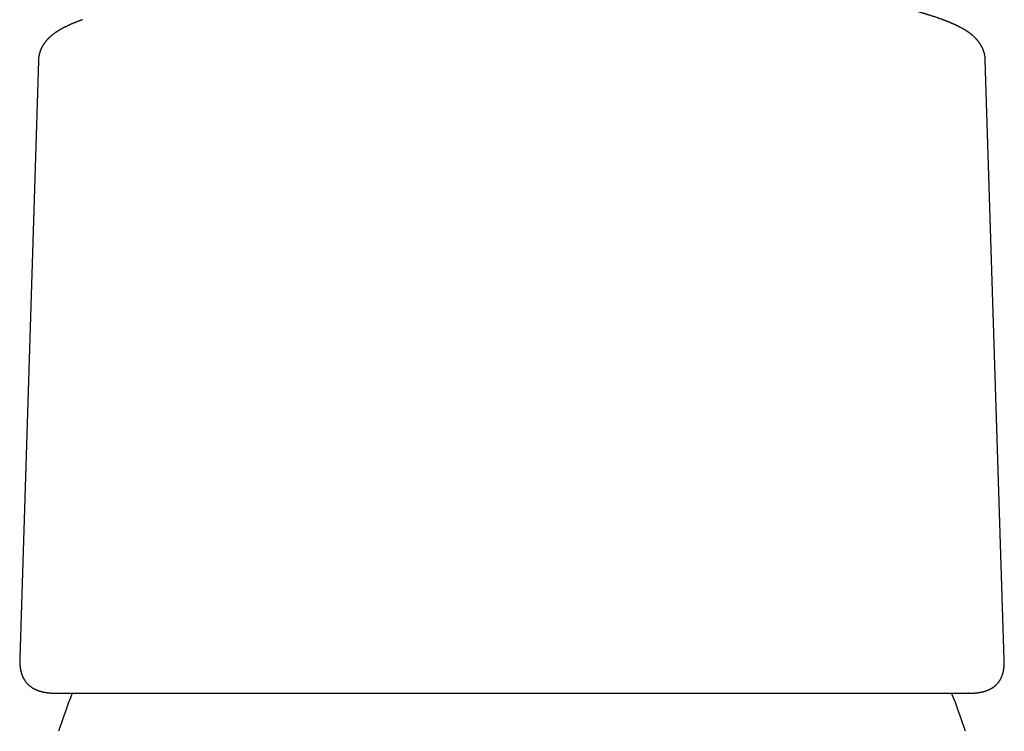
# Model space of a CAD drawing. Header units: millimetres. Extents: x 8 to 940, y 12 to 563.
# Tile 9 of 21: x 460 to 509, y 504 to 540. Entities that reach past the tile are written whole.
import ezdxf

# ---------------------------------------------------------------- set-up
doc = ezdxf.new("R2010")
doc.units = ezdxf.units.MM

msp = doc.modelspace()

# ---------------------------------------------------------------- linework, layer by layer
at = {"color": 7, "linetype": 'Continuous', "lineweight": 30}
for p, q in [((460.475, 537.64), (459.527, 507.323)), ((460.476, 537.64), (460.476, 537.64)), ((509.474, 507.235), (508.512, 537.665)), ((459.529, 507.323), (459.529, 507.32)), ((509.473, 507.228), (509.472, 507.235)), ((507.655, 505.538), (507.633, 505.538))]:
    msp.add_line(p, q, dxfattribs=at)
for start, end in [(157.7391, 162.6223), (17.3777, 22.2596)]:
    msp.add_arc((484.5, 496.409), 24.1, start, end, dxfattribs=at)
for points, knots in [([(506.359, 539.707), (506.343, 539.713), (506.311, 539.725), (506.266, 539.741), (506.226, 539.756), (506.19, 539.768), (506.162, 539.778), (506.139, 539.786), (506.122, 539.792), (506.106, 539.798), (506.092, 539.803), (506.068, 539.811), (506.031, 539.824), (505.981, 539.841), (505.926, 539.859), (505.867, 539.878), (505.806, 539.898), (505.744, 539.918), (505.683, 539.938), (505.629, 539.954), (505.582, 539.969), (505.542, 539.981), (505.504, 539.993), (505.468, 540.004), (505.437, 540.013), (505.416, 540.02), (505.401, 540.024), (505.39, 540.027), (505.376, 540.031), (505.359, 540.036), (505.339, 540.042), (505.311, 540.05), (505.277, 540.061), (505.237, 540.072), (505.19, 540.086), (505.137, 540.101), (505.077, 540.118), (505.022, 540.133), (504.972, 540.148), (504.926, 540.16), (504.885, 540.172), (504.851, 540.181), (504.825, 540.188), (504.805, 540.193), (504.787, 540.198), (504.771, 540.203), (504.752, 540.207), (504.729, 540.214), (504.699, 540.222), (504.663, 540.231), (504.623, 540.242), (504.58, 540.253), (504.536, 540.265), (504.492, 540.276), (504.449, 540.288), (504.407, 540.298), (504.365, 540.309), (504.319, 540.321), (504.265, 540.335), (504.202, 540.35), (504.141, 540.366), (504.085, 540.38), (504.037, 540.391), (503.992, 540.402), (503.951, 540.412), (503.914, 540.422), (503.881, 540.429), (503.852, 540.437), (503.826, 540.443), (503.804, 540.448), (503.782, 540.453), (503.759, 540.459), (503.736, 540.464), (503.711, 540.47), (503.685, 540.476), (503.654, 540.484), (503.617, 540.492), (503.574, 540.503), (503.526, 540.514), (503.468, 540.527), (503.399, 540.543), (503.32, 540.562), (503.231, 540.582), (503.134, 540.604), (503.028, 540.627), (502.953, 540.644), (502.915, 540.652)], [0, 0, 0, 0, 0.019081, 0.036199, 0.051359, 0.064566, 0.075823, 0.083303, 0.089584, 0.094743, 0.099773, 0.104977, 0.121488, 0.139467, 0.158357, 0.179462, 0.201065, 0.222002, 0.242265, 0.26296, 0.275647, 0.288628, 0.3017, 0.313287, 0.323058, 0.331016, 0.333942, 0.337211, 0.341498, 0.346802, 0.353123, 0.360461, 0.373146, 0.385421, 0.397211, 0.416565, 0.434457, 0.450889, 0.46586, 0.479366, 0.491374, 0.50188, 0.508452, 0.514262, 0.51931, 0.523595, 0.528424, 0.535181, 0.543644, 0.553987, 0.565327, 0.577665, 0.590268, 0.601806, 0.614692, 0.625872, 0.636363, 0.648585, 0.663355, 0.680139, 0.698938, 0.711603, 0.724489, 0.736296, 0.746969, 0.756507, 0.76491, 0.772177, 0.778859, 0.784225, 0.789564, 0.795394, 0.801717, 0.807214, 0.813655, 0.821489, 0.830717, 0.84134, 0.853359, 0.866775, 0.884197, 0.903525, 0.924765, 0.947921, 0.972997, 1, 1, 1, 1]), ([(462.717, 539.711), (462.703, 539.706), (462.676, 539.696), (462.637, 539.682), (462.603, 539.669), (462.573, 539.658), (462.547, 539.648), (462.524, 539.64), (462.505, 539.632), (462.489, 539.626), (462.467, 539.618), (462.436, 539.606), (462.398, 539.591), (462.362, 539.576), (462.33, 539.563), (462.301, 539.551), (462.273, 539.54), (462.248, 539.529), (462.225, 539.52), (462.203, 539.51), (462.183, 539.502), (462.162, 539.493), (462.139, 539.483), (462.113, 539.472), (462.087, 539.46), (462.063, 539.449), (462.041, 539.439), (462.021, 539.43), (462.002, 539.421), (461.982, 539.412), (461.96, 539.402), (461.935, 539.39), (461.911, 539.378), (461.888, 539.367), (461.867, 539.357), (461.846, 539.347), (461.826, 539.336), (461.804, 539.326), (461.78, 539.313), (461.757, 539.302), (461.737, 539.291), (461.72, 539.282), (461.704, 539.273), (461.691, 539.266), (461.676, 539.258), (461.659, 539.249), (461.639, 539.238), (461.619, 539.226), (461.598, 539.215), (461.578, 539.203), (461.56, 539.193), (461.542, 539.182), (461.525, 539.172), (461.507, 539.161), (461.488, 539.149), (461.467, 539.136), (461.444, 539.122), (461.42, 539.106), (461.397, 539.091), (461.375, 539.077), (461.356, 539.064), (461.339, 539.052), (461.32, 539.039), (461.299, 539.024), (461.277, 539.008), (461.255, 538.992), (461.234, 538.976), (461.212, 538.959), (461.188, 538.94), (461.164, 538.921), (461.141, 538.902), (461.12, 538.884), (461.099, 538.867), (461.08, 538.849), (461.061, 538.832), (461.043, 538.816), (461.028, 538.802), (461.015, 538.789), (461.003, 538.777), (460.989, 538.764), (460.975, 538.75), (460.96, 538.735), (460.945, 538.718), (460.928, 538.701), (460.911, 538.682), (460.895, 538.664), (460.882, 538.649), (460.873, 538.637), (460.865, 538.629), (460.859, 538.621), (460.853, 538.614), (460.846, 538.605), (460.836, 538.593), (460.824, 538.577), (460.809, 538.558), (460.796, 538.541), (460.786, 538.526), (460.776, 538.512), (460.765, 538.496), (460.752, 538.478), (460.74, 538.46), (460.73, 538.444), (460.721, 538.431), (460.714, 538.419), (460.706, 538.405), (460.695, 538.387), (460.682, 538.365), (460.669, 538.342), (460.658, 538.321), (460.648, 538.302), (460.639, 538.283), (460.629, 538.264), (460.618, 538.241), (460.607, 538.216), (460.597, 538.191), (460.587, 538.167), (460.576, 538.14), (460.565, 538.111), (460.555, 538.08), (460.545, 538.049), (460.536, 538.02), (460.529, 537.995), (460.524, 537.975), (460.519, 537.957), (460.515, 537.937), (460.509, 537.913), (460.503, 537.885), (460.498, 537.856), (460.493, 537.828), (460.489, 537.802), (460.486, 537.778), (460.483, 537.752), (460.48, 537.72), (460.477, 537.682), (460.476, 537.654), (460.476, 537.639)], [0, 0, 0, 0, 0.013339, 0.025501, 0.036485, 0.046291, 0.05492, 0.062247, 0.068438, 0.073573, 0.078579, 0.091029, 0.104149, 0.117493, 0.127809, 0.137973, 0.147566, 0.156582, 0.164946, 0.172465, 0.179831, 0.186906, 0.195213, 0.204752, 0.214727, 0.223913, 0.232153, 0.239618, 0.246355, 0.253292, 0.262291, 0.272084, 0.28175, 0.290688, 0.298909, 0.306779, 0.315013, 0.323175, 0.33255, 0.343501, 0.351086, 0.358145, 0.364409, 0.369876, 0.37492, 0.382232, 0.390611, 0.399701, 0.408406, 0.41665, 0.42443, 0.431711, 0.439556, 0.446982, 0.455123, 0.464102, 0.473972, 0.484766, 0.495363, 0.504837, 0.513051, 0.520648, 0.528227, 0.538169, 0.548111, 0.557857, 0.567136, 0.576745, 0.587757, 0.599727, 0.60938, 0.618946, 0.628228, 0.637242, 0.646002, 0.654135, 0.661258, 0.666546, 0.672198, 0.678221, 0.684613, 0.691851, 0.698495, 0.705983, 0.714302, 0.722114, 0.728526, 0.7328, 0.736101, 0.738659, 0.741503, 0.744756, 0.748419, 0.755001, 0.762416, 0.769225, 0.773859, 0.77813, 0.783428, 0.790018, 0.796434, 0.801709, 0.805842, 0.808867, 0.813048, 0.81857, 0.825435, 0.83268, 0.838941, 0.844206, 0.84887, 0.854318, 0.860668, 0.867709, 0.874128, 0.880154, 0.88681, 0.894185, 0.902093, 0.909684, 0.916688, 0.922498, 0.927086, 0.930662, 0.934928, 0.940161, 0.94636, 0.952873, 0.958956, 0.964613, 0.970051, 0.9755, 0.982312, 0.990482, 1, 1, 1, 1]), ([(508.512, 537.663), (508.511, 537.676), (508.51, 537.7), (508.508, 537.734), (508.505, 537.763), (508.503, 537.787), (508.5, 537.808), (508.497, 537.828), (508.494, 537.849), (508.49, 537.875), (508.485, 537.906), (508.477, 537.941), (508.468, 537.98), (508.458, 538.021), (508.446, 538.061), (508.434, 538.1), (508.421, 538.135), (508.41, 538.167), (508.399, 538.194), (508.389, 538.219), (508.377, 538.246), (508.364, 538.274), (508.352, 538.299), (508.343, 538.318), (508.334, 538.336), (508.324, 538.354), (508.311, 538.377), (508.297, 538.403), (508.282, 538.428), (508.269, 538.45), (508.256, 538.471), (508.241, 538.494), (508.224, 538.518), (508.209, 538.54), (508.196, 538.558), (508.186, 538.572), (508.177, 538.583), (508.169, 538.594), (508.159, 538.607), (508.146, 538.624), (508.13, 538.643), (508.113, 538.664), (508.096, 538.684), (508.08, 538.702), (508.066, 538.717), (508.054, 538.73), (508.045, 538.741), (508.036, 538.75), (508.027, 538.759), (508.018, 538.769), (508.007, 538.78), (507.995, 538.792), (507.981, 538.806), (507.966, 538.82), (507.952, 538.833), (507.934, 538.851), (507.911, 538.872), (507.884, 538.896), (507.857, 538.919), (507.83, 538.941), (507.807, 538.96), (507.788, 538.975), (507.772, 538.988), (507.756, 539), (507.74, 539.012), (507.723, 539.025), (507.704, 539.038), (507.685, 539.052), (507.665, 539.067), (507.644, 539.081), (507.624, 539.095), (507.605, 539.108), (507.588, 539.119), (507.572, 539.13), (507.556, 539.14), (507.54, 539.15), (507.522, 539.162), (507.5, 539.176), (507.473, 539.192), (507.449, 539.207), (507.427, 539.219), (507.409, 539.23), (507.393, 539.239), (507.376, 539.249), (507.357, 539.26), (507.335, 539.272), (507.311, 539.286), (507.284, 539.3), (507.255, 539.315), (507.226, 539.33), (507.199, 539.344), (507.176, 539.357), (507.155, 539.367), (507.134, 539.377), (507.115, 539.387), (507.097, 539.396), (507.079, 539.405), (507.058, 539.414), (507.037, 539.425), (507.015, 539.435), (506.995, 539.444), (506.977, 539.453), (506.96, 539.461), (506.941, 539.469), (506.92, 539.479), (506.897, 539.489), (506.872, 539.5), (506.849, 539.511), (506.826, 539.52), (506.804, 539.53), (506.78, 539.54), (506.753, 539.552), (506.721, 539.565), (506.687, 539.579), (506.651, 539.594), (506.615, 539.608), (506.588, 539.619), (506.568, 539.627), (506.556, 539.632), (506.544, 539.636), (506.533, 539.641), (506.522, 539.645), (506.51, 539.65), (506.496, 539.656), (506.477, 539.663), (506.453, 539.672), (506.426, 539.682), (506.394, 539.694), (506.371, 539.703), (506.359, 539.707)], [0, 0, 0, 0, 0.008703, 0.016187, 0.022448, 0.027544, 0.032212, 0.036654, 0.040872, 0.046828, 0.053919, 0.06216, 0.070977, 0.081567, 0.091232, 0.100336, 0.110059, 0.118379, 0.124999, 0.131269, 0.138915, 0.147298, 0.154583, 0.159457, 0.164136, 0.169767, 0.176383, 0.185203, 0.193159, 0.199951, 0.206238, 0.214018, 0.223428, 0.2311, 0.237436, 0.242392, 0.246011, 0.249921, 0.254959, 0.261123, 0.269203, 0.277923, 0.286102, 0.293726, 0.300677, 0.305875, 0.310534, 0.314654, 0.318307, 0.322588, 0.327872, 0.33377, 0.34055, 0.347465, 0.354022, 0.360235, 0.37356, 0.3861, 0.398577, 0.41104, 0.42327, 0.430819, 0.438113, 0.445424, 0.452762, 0.460558, 0.469292, 0.478026, 0.487256, 0.496768, 0.50633, 0.514828, 0.522115, 0.529385, 0.536437, 0.54345, 0.550692, 0.561306, 0.57301, 0.585778, 0.593799, 0.601698, 0.608775, 0.615023, 0.623631, 0.633067, 0.643443, 0.65471, 0.666859, 0.679671, 0.69071, 0.700375, 0.708697, 0.716705, 0.724892, 0.731676, 0.738999, 0.747005, 0.755695, 0.764511, 0.772347, 0.779351, 0.785648, 0.79258, 0.800687, 0.809837, 0.819359, 0.828323, 0.836725, 0.844616, 0.852317, 0.863507, 0.874904, 0.887264, 0.900329, 0.912949, 0.924992, 0.92933, 0.933509, 0.93753, 0.941393, 0.945098, 0.94889, 0.953702, 0.960277, 0.968194, 0.977454, 0.988056, 1, 1, 1, 1]), ([(459.528, 507.322), (459.528, 507.314), (459.527, 507.298), (459.527, 507.274), (459.527, 507.248), (459.527, 507.221), (459.527, 507.193), (459.527, 507.166), (459.527, 507.139), (459.528, 507.112), (459.529, 507.088), (459.53, 507.066), (459.531, 507.046), (459.532, 507.029), (459.533, 507.015), (459.534, 507.002), (459.535, 506.989), (459.536, 506.975), (459.538, 506.958), (459.539, 506.939), (459.541, 506.92), (459.543, 506.904), (459.545, 506.892), (459.546, 506.881), (459.547, 506.87), (459.549, 506.857), (459.552, 506.836), (459.556, 506.809), (459.561, 506.779), (459.566, 506.752), (459.571, 506.726), (459.576, 506.7), (459.582, 506.672), (459.589, 506.643), (459.597, 506.613), (459.605, 506.584), (459.613, 506.556), (459.621, 506.529), (459.629, 506.506), (459.638, 506.48), (459.649, 506.451), (459.662, 506.418), (459.676, 506.384), (459.692, 506.351), (459.707, 506.319), (459.723, 506.289), (459.74, 506.259), (459.758, 506.227), (459.781, 506.191), (459.809, 506.151), (459.84, 506.109), (459.874, 506.068), (459.908, 506.03), (459.941, 505.995), (459.973, 505.965), (460.004, 505.937), (460.035, 505.911), (460.068, 505.885), (460.102, 505.86), (460.132, 505.839), (460.156, 505.824), (460.174, 505.812), (460.192, 505.801), (460.212, 505.789), (460.234, 505.777), (460.257, 505.764), (460.283, 505.751), (460.31, 505.738), (460.336, 505.726), (460.361, 505.715), (460.383, 505.705), (460.403, 505.697), (460.422, 505.69), (460.44, 505.683), (460.457, 505.676), (460.475, 505.67), (460.494, 505.664), (460.515, 505.657), (460.538, 505.649), (460.563, 505.642), (460.587, 505.635), (460.609, 505.629), (460.628, 505.624), (460.645, 505.619), (460.66, 505.616), (460.675, 505.612), (460.69, 505.609), (460.706, 505.605), (460.724, 505.601), (460.743, 505.597), (460.764, 505.593), (460.785, 505.589), (460.806, 505.586), (460.826, 505.582), (460.843, 505.58), (460.857, 505.577), (460.869, 505.575), (460.883, 505.573), (460.899, 505.571), (460.919, 505.568), (460.94, 505.566), (460.96, 505.563), (460.979, 505.561), (460.995, 505.559), (461.007, 505.558), (461.017, 505.557), (461.026, 505.556), (461.037, 505.555), (461.05, 505.554), (461.068, 505.552), (461.09, 505.551), (461.117, 505.549), (461.147, 505.547), (461.182, 505.545), (461.222, 505.543), (461.266, 505.541), (461.315, 505.539), (461.369, 505.538), (461.408, 505.538), (461.428, 505.538)], [0, 0, 0, 0, 0.005032, 0.011424, 0.018553, 0.026426, 0.035047, 0.044367, 0.053376, 0.062469, 0.070706, 0.078087, 0.084611, 0.090429, 0.094465, 0.098427, 0.102347, 0.106846, 0.112166, 0.118308, 0.12488, 0.129965, 0.134021, 0.137076, 0.140388, 0.14462, 0.149771, 0.160805, 0.170669, 0.179442, 0.187873, 0.196231, 0.205536, 0.215967, 0.226057, 0.236018, 0.24584, 0.25503, 0.263291, 0.27069, 0.281884, 0.293408, 0.305768, 0.318242, 0.329824, 0.340649, 0.35135, 0.363283, 0.376376, 0.392877, 0.410269, 0.428096, 0.445425, 0.46135, 0.476172, 0.489812, 0.503109, 0.517381, 0.532031, 0.546147, 0.553557, 0.560898, 0.568248, 0.575745, 0.584125, 0.593497, 0.603681, 0.613922, 0.624279, 0.633626, 0.641661, 0.648845, 0.655775, 0.662618, 0.668755, 0.675207, 0.68199, 0.689275, 0.697711, 0.707361, 0.715906, 0.723776, 0.730685, 0.736632, 0.741768, 0.746676, 0.752243, 0.75759, 0.763626, 0.770897, 0.777603, 0.7851, 0.792774, 0.799486, 0.805211, 0.809873, 0.813702, 0.818073, 0.823379, 0.830653, 0.83795, 0.844661, 0.850785, 0.856235, 0.859977, 0.863245, 0.866064, 0.869438, 0.873886, 0.880243, 0.887987, 0.897118, 0.907638, 0.919547, 0.932848, 0.947541, 0.963629, 0.981115, 1, 1, 1, 1]), ([(507.655, 505.538), (507.673, 505.538), (507.709, 505.538), (507.759, 505.539), (507.805, 505.541), (507.847, 505.542), (507.884, 505.544), (507.918, 505.546), (507.948, 505.548), (507.974, 505.55), (507.996, 505.552), (508.014, 505.553), (508.029, 505.555), (508.04, 505.556), (508.049, 505.557), (508.057, 505.557), (508.066, 505.558), (508.075, 505.559), (508.086, 505.561), (508.098, 505.562), (508.114, 505.564), (508.132, 505.566), (508.151, 505.569), (508.17, 505.571), (508.188, 505.574), (508.207, 505.577), (508.229, 505.58), (508.253, 505.585), (508.278, 505.589), (508.304, 505.594), (508.328, 505.599), (508.351, 505.604), (508.376, 505.61), (508.401, 505.616), (508.427, 505.623), (508.454, 505.63), (508.483, 505.638), (508.514, 505.648), (508.545, 505.658), (508.576, 505.669), (508.607, 505.68), (508.639, 505.693), (508.673, 505.707), (508.707, 505.722), (508.741, 505.738), (508.776, 505.757), (508.814, 505.777), (508.851, 505.799), (508.886, 505.822), (508.918, 505.843), (508.947, 505.864), (508.974, 505.885), (509, 505.906), (509.026, 505.929), (509.054, 505.954), (509.081, 505.981), (509.108, 506.009), (509.134, 506.037), (509.158, 506.066), (509.18, 506.094), (509.2, 506.12), (509.218, 506.146), (509.236, 506.173), (509.255, 506.202), (509.277, 506.238), (509.3, 506.281), (509.323, 506.33), (509.346, 506.38), (509.363, 506.425), (509.376, 506.461), (509.385, 506.488), (509.393, 506.513), (509.4, 506.537), (509.407, 506.563), (509.415, 506.592), (509.423, 506.625), (509.43, 506.659), (509.437, 506.695), (509.443, 506.728), (509.448, 506.757), (509.451, 506.781), (509.455, 506.803), (509.457, 506.822), (509.459, 506.838), (509.461, 506.853), (509.462, 506.87), (509.464, 506.89), (509.466, 506.912), (509.468, 506.931), (509.469, 506.948), (509.47, 506.963), (509.471, 506.976), (509.471, 506.99), (509.472, 507.004), (509.473, 507.02), (509.473, 507.042), (509.474, 507.069), (509.475, 507.103), (509.475, 507.142), (509.475, 507.187), (509.474, 507.219), (509.473, 507.236)], [0, 0, 0, 0, 0.018434, 0.035586, 0.051459, 0.066055, 0.079376, 0.091423, 0.102198, 0.111702, 0.119935, 0.126899, 0.131876, 0.135913, 0.139012, 0.14172, 0.144703, 0.147963, 0.1515, 0.155446, 0.161163, 0.167722, 0.174785, 0.181333, 0.187296, 0.194184, 0.201773, 0.210494, 0.220261, 0.229693, 0.238311, 0.246115, 0.255971, 0.265271, 0.274311, 0.284334, 0.295458, 0.307045, 0.319181, 0.331375, 0.342312, 0.355162, 0.3688, 0.381988, 0.394952, 0.409192, 0.42446, 0.44048, 0.455004, 0.468748, 0.481177, 0.492916, 0.50447, 0.516576, 0.529861, 0.543194, 0.556528, 0.569862, 0.583149, 0.59568, 0.606723, 0.617255, 0.627943, 0.63968, 0.652585, 0.670308, 0.688782, 0.707939, 0.726854, 0.737995, 0.747834, 0.756395, 0.764781, 0.773405, 0.784586, 0.795808, 0.807628, 0.820268, 0.834044, 0.842141, 0.850545, 0.858314, 0.865129, 0.869814, 0.874572, 0.880336, 0.887064, 0.895043, 0.901523, 0.906642, 0.911831, 0.916226, 0.920899, 0.925852, 0.931157, 0.938741, 0.947883, 0.958582, 0.970836, 0.984643, 1, 1, 1, 1]), ([(461.451, 505.538), (461.512, 505.538), (461.633, 505.538), (461.827, 505.538), (462.032, 505.538), (462.247, 505.538), (462.473, 505.538), (462.71, 505.538), (462.956, 505.538), (463.216, 505.538), (463.49, 505.538), (463.778, 505.538), (464.076, 505.538), (464.385, 505.538), (464.704, 505.538), (465.029, 505.538), (465.357, 505.538), (465.689, 505.538), (466.029, 505.538), (466.378, 505.538), (466.734, 505.538), (467.099, 505.538), (467.473, 505.538), (467.861, 505.538), (468.264, 505.538), (468.681, 505.538), (469.105, 505.538), (469.537, 505.538), (469.977, 505.538), (470.418, 505.538), (470.859, 505.538), (471.301, 505.538), (471.749, 505.538), (472.205, 505.538), (472.667, 505.538), (473.136, 505.538), (473.611, 505.538), (474.099, 505.538), (474.598, 505.538), (475.108, 505.538), (475.621, 505.538), (476.138, 505.538), (476.659, 505.538), (477.175, 505.538), (477.687, 505.538), (478.194, 505.538), (478.704, 505.538), (479.217, 505.538), (479.733, 505.538), (480.251, 505.538), (480.773, 505.538), (481.307, 505.538), (481.851, 505.538), (482.404, 505.538), (482.958, 505.538), (483.512, 505.538), (484.067, 505.538), (484.438, 505.538), (484.623, 505.538)], [0, 0, 0, 0, 0.0175604, 0.0351047, 0.0526412, 0.0701782, 0.087724, 0.1052868, 0.1228749, 0.1403573, 0.1586308, 0.1768911, 0.1951476, 0.2134094, 0.2316858, 0.249986, 0.2674294, 0.2848482, 0.3022502, 0.3196436, 0.3370362, 0.3544361, 0.3718512, 0.3893405, 0.4076431, 0.4259209, 0.4441834, 0.4624397, 0.4806994, 0.4989718, 0.5164529, 0.5339501, 0.5514719, 0.5690265, 0.5866223, 0.6042675, 0.6219702, 0.6396569, 0.6581146, 0.6765126, 0.6948604, 0.7131673, 0.7314428, 0.7496966, 0.767152, 0.7845953, 0.8020345, 0.819478, 0.8369337, 0.8544097, 0.8719142, 0.8895363, 0.9079821, 0.9264012, 0.944803, 0.963197, 0.9815928, 1, 1, 1, 1]), ([(473.622, 505.538), (473.637, 505.538), (473.666, 505.538), (473.695, 505.538), (473.708, 505.538)], [0, 0, 0, 0, 0.546805, 1, 1, 1, 1]), ([(484.623, 505.538), (484.8, 505.538), (485.153, 505.538), (485.683, 505.538), (486.212, 505.538), (486.74, 505.538), (487.268, 505.538), (487.795, 505.538), (488.32, 505.538), (488.85, 505.538), (489.385, 505.538), (489.925, 505.538), (490.462, 505.538), (490.995, 505.538), (491.525, 505.538), (492.043, 505.538), (492.55, 505.538), (493.045, 505.538), (493.537, 505.538), (494.026, 505.538), (494.512, 505.538), (494.994, 505.538), (495.472, 505.538), (495.954, 505.538), (496.438, 505.538), (496.921, 505.538), (497.396, 505.538), (497.864, 505.538), (498.324, 505.538), (498.769, 505.538), (499.201, 505.538), (499.618, 505.538), (500.028, 505.538), (500.431, 505.538), (500.826, 505.538), (501.215, 505.538), (501.596, 505.538), (501.974, 505.538), (502.349, 505.538), (502.721, 505.538), (503.083, 505.538), (503.436, 505.538), (503.78, 505.538), (504.11, 505.538), (504.425, 505.538), (504.727, 505.538), (505.018, 505.538), (505.3, 505.538), (505.573, 505.538), (505.836, 505.538), (506.089, 505.538), (506.338, 505.538), (506.58, 505.538), (506.814, 505.538), (507.036, 505.538), (507.247, 505.538), (507.446, 505.538), (507.57, 505.538), (507.631, 505.538)], [0, 0, 0, 0, 0.017575, 0.035138, 0.052697, 0.070261, 0.087837, 0.105435, 0.123062, 0.1406, 0.158922, 0.177216, 0.195492, 0.213759, 0.232026, 0.250303, 0.267736, 0.285185, 0.302658, 0.320166, 0.337714, 0.355313, 0.372968, 0.390689, 0.409195, 0.427643, 0.44604, 0.464397, 0.482723, 0.501028, 0.518479, 0.535915, 0.553344, 0.570775, 0.588216, 0.605675, 0.623159, 0.640598, 0.658836, 0.677061, 0.695282, 0.713509, 0.73175, 0.750014, 0.767492, 0.784944, 0.80238, 0.819807, 0.837233, 0.854667, 0.872116, 0.889695, 0.908103, 0.926489, 0.944863, 0.963232, 0.981608, 1, 1, 1, 1])]:
    msp.add_open_spline(points, degree=3, knots=knots, dxfattribs=at)

doc.saveas('drawing.dxf')
